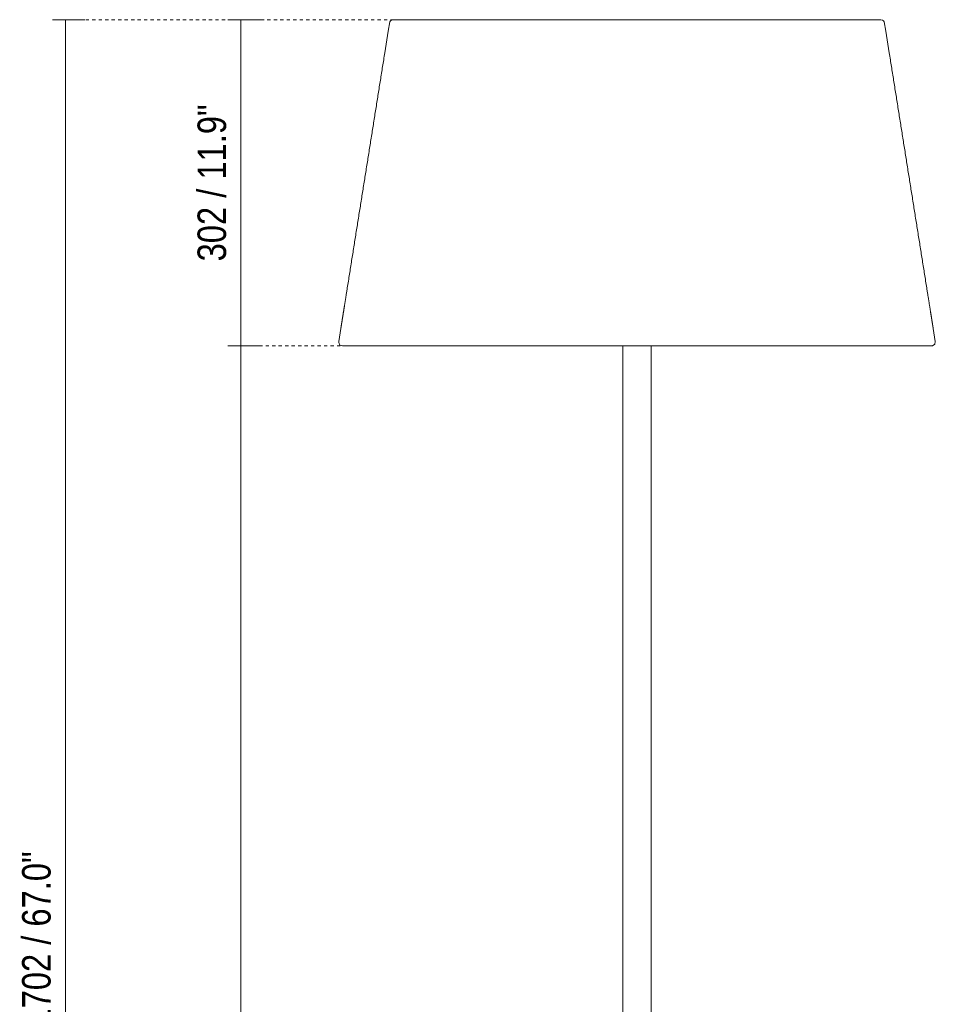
# Model space of a CAD drawing. Header units: millimetres. Extents: x 2911 to 7012, y -115 to 7004.
# Tile 4 of 6: x 6165 to 7012, y 796 to 1708. Entities that reach past the tile are written whole.
import ezdxf

# ---------------------------------------------------------------- set-up
doc = ezdxf.new("R2010")
doc.units = ezdxf.units.MM
doc.linetypes.add('Dash', pattern=[6, 3, -3])
for name, color, linetype, lineweight in [('Cotas', 7, 'Continuous', 9), ('Cotas-12', 7, 'Continuous', 9), ('Luminarias', 7, 'Continuous', 20)]:
    doc.layers.add(name, color=color, linetype=linetype, lineweight=lineweight)
doc.layers.add('Lighthing Fixture Dim Grey Dash', color=7, linetype='Dash', lineweight=9, true_color=0xd2d2d2)
doc.styles.add('Arial Narrow', font='ARIALN.TTF', dxfattribs={"height": 26.4})
doc.dimstyles.new('FARO_-_2_2mm_Arial_Narrow_mm_Inch_Right', dxfattribs={"dimscale": 304.8, "dimtxt": 27.018578, "dimasz": 0, "dimexe": 0.059055, "dimexo": 0.0625, "dimgap": 0.019685, "dimtad": 1, "dimdec": 0, "dimzin": 0, "dimdsep": 46, "dimtxsty": 'Arial Narrow', "dimblk1": 'NONE', "dimblk2": 'NONE', "dimsah": 1, "dimcen": 0.09, "dimadec": 0, "dimazin": 0, "dimtfac": 1, "dimtdec": 4, "dimtix": 1, "dimtmove": 0, "dimatfit": 3, "dimfxl": 0.03937, "dimfxlon": 1, "dimtvp": 1, "dimtolj": 1, "dimtzin": 0, "dimarcsym": 2})

# ---------------------------------------------------------------- blocks, each defined once
blk = doc.blocks.new('20056 - 20057 TREEWOOD TRAY Ash tree floor lamp-V1-Alzado_PDF')
at = {"layer": 'Luminarias'}
for p, q in [((6626.07, 1405.62), (6626.07, 763.35)), ((6652.07, 763.35), (6652.07, 1405.62))]:
    blk.add_line(p, q, dxfattribs=at)
at = {"layer": 'Luminarias', "flags": 128}
for points in [[(6401.67, 1651.63), (6401.92, 1653.21), (6402.17, 1654.78), (6402.42, 1656.36), (6402.67, 1657.94), (6402.92, 1659.51), (6403.17, 1661.09), (6403.42, 1662.66), (6403.67, 1664.24), (6403.93, 1665.81), (6404.18, 1667.39), (6404.43, 1668.96), (6404.68, 1670.54), (6404.93, 1672.11), (6405.18, 1673.69), (6405.43, 1675.26), (6405.68, 1676.84), (6408.9, 1697.03), (6410.35, 1705.47), (6411.02, 1706.49), (6411.98, 1707.2), (6413.57, 1707.58)], [(6639.07, 1707.58), (6637.47, 1707.58), (6635.88, 1707.58), (6634.28, 1707.58), (6632.69, 1707.58), (6631.09, 1707.58), (6629.5, 1707.58), (6627.9, 1707.58), (6626.31, 1707.58), (6624.72, 1707.58), (6623.13, 1707.58), (6621.54, 1707.58), (6619.95, 1707.58), (6618.36, 1707.58), (6616.77, 1707.58), (6615.18, 1707.58), (6613.6, 1707.58), (6612.01, 1707.58), (6610.43, 1707.58), (6608.85, 1707.58), (6607.27, 1707.58), (6605.69, 1707.58), (6604.11, 1707.58), (6602.54, 1707.58), (6600.96, 1707.58), (6599.39, 1707.58), (6597.82, 1707.58), (6596.26, 1707.58), (6594.69, 1707.58), (6593.13, 1707.58), (6591.57, 1707.58), (6590.01, 1707.58), (6588.45, 1707.58), (6586.9, 1707.58), (6585.35, 1707.58), (6583.8, 1707.58), (6582.26, 1707.58), (6580.71, 1707.58), (6579.17, 1707.58), (6577.64, 1707.58), (6576.1, 1707.58), (6574.57, 1707.58), (6573.05, 1707.58), (6571.52, 1707.58), (6570, 1707.58), (6568.49, 1707.58), (6566.97, 1707.58), (6565.46, 1707.58), (6563.96, 1707.58), (6562.45, 1707.58), (6560.96, 1707.58), (6559.46, 1707.58), (6557.97, 1707.58), (6556.48, 1707.58), (6555, 1707.58), (6553.52, 1707.58), (6552.05, 1707.58), (6550.58, 1707.58), (6549.11, 1707.58), (6547.65, 1707.58), (6546.2, 1707.58), (6544.75, 1707.58), (6543.3, 1707.58), (6541.86, 1707.58), (6540.42, 1707.58), (6538.99, 1707.58), (6537.56, 1707.58), (6536.14, 1707.58), (6534.72, 1707.58), (6533.31, 1707.58), (6531.91, 1707.58), (6530.5, 1707.58), (6529.11, 1707.58), (6527.72, 1707.58), (6526.33, 1707.58), (6524.96, 1707.58), (6523.58, 1707.58), (6522.22, 1707.58), (6520.85, 1707.58), (6519.5, 1707.58), (6518.15, 1707.58), (6516.81, 1707.58), (6515.47, 1707.58), (6514.14, 1707.58), (6512.81, 1707.58), (6511.49, 1707.58), (6510.18, 1707.58), (6508.88, 1707.58), (6507.58, 1707.58), (6506.28, 1707.58), (6505, 1707.58), (6503.72, 1707.58), (6502.45, 1707.58), (6501.18, 1707.58), (6499.92, 1707.58), (6498.67, 1707.58), (6497.42, 1707.58), (6496.19, 1707.58), (6494.96, 1707.58), (6493.73, 1707.58), (6492.52, 1707.58), (6491.31, 1707.58), (6490.11, 1707.58), (6488.91, 1707.58), (6487.73, 1707.58), (6486.55, 1707.58), (6485.38, 1707.58), (6484.21, 1707.58), (6483.06, 1707.58), (6481.91, 1707.58), (6480.77, 1707.58), (6479.64, 1707.58), (6478.51, 1707.58), (6477.4, 1707.58), (6476.29, 1707.58), (6475.19, 1707.58), (6474.1, 1707.58), (6473.01, 1707.58), (6471.94, 1707.58), (6470.87, 1707.58), (6469.81, 1707.58), (6468.76, 1707.58), (6467.72, 1707.58), (6466.69, 1707.58), (6465.66, 1707.58), (6464.65, 1707.58), (6463.64, 1707.58), (6462.64, 1707.58), (6461.65, 1707.58), (6460.67, 1707.58), (6459.7, 1707.58), (6458.74, 1707.58), (6457.79, 1707.58), (6456.84, 1707.58), (6455.91, 1707.58), (6454.98, 1707.58), (6454.06, 1707.58), (6453.16, 1707.58), (6452.26, 1707.58), (6451.37, 1707.58), (6450.49, 1707.58), (6449.62, 1707.58), (6448.76, 1707.58), (6447.91, 1707.58), (6447.07, 1707.58), (6446.24, 1707.58), (6445.41, 1707.58), (6444.6, 1707.58), (6443.8, 1707.58), (6443.01, 1707.58), (6442.22, 1707.58), (6441.45, 1707.58), (6440.69, 1707.58), (6439.93, 1707.58), (6439.19, 1707.58), (6438.45, 1707.58), (6437.73, 1707.58), (6437.02, 1707.58), (6436.31, 1707.58), (6435.62, 1707.58), (6434.94, 1707.58), (6434.27, 1707.58), (6433.6, 1707.58), (6432.95, 1707.58), (6432.31, 1707.58), (6431.68, 1707.58), (6431.06, 1707.58), (6430.45, 1707.58), (6429.84, 1707.58), (6429.26, 1707.58), (6428.68, 1707.58), (6428.11, 1707.58), (6427.55, 1707.58), (6427, 1707.58), (6426.46, 1707.58), (6425.94, 1707.58), (6425.42, 1707.58), (6424.92, 1707.58), (6424.42, 1707.58), (6423.94, 1707.58), (6423.47, 1707.58), (6423, 1707.58), (6422.55, 1707.58), (6422.11, 1707.58), (6421.68, 1707.58), (6421.26, 1707.58), (6420.86, 1707.58), (6420.46, 1707.58), (6420.07, 1707.58), (6419.7, 1707.58), (6419.33, 1707.58), (6418.98, 1707.58), (6418.64, 1707.58), (6418.31, 1707.58), (6417.99, 1707.58), (6417.68, 1707.58), (6417.38, 1707.58), (6417.09, 1707.58), (6416.82, 1707.58), (6416.55, 1707.58), (6416.3, 1707.58), (6416.06, 1707.58), (6415.83, 1707.58), (6415.61, 1707.58), (6415.4, 1707.58), (6415.2, 1707.58), (6415.02, 1707.58), (6414.84, 1707.58), (6414.68, 1707.58), (6414.53, 1707.58), (6414.38, 1707.58), (6414.25, 1707.58), (6414.13, 1707.58), (6414.03, 1707.58), (6413.93, 1707.58), (6413.85, 1707.58), (6413.77, 1707.58), (6413.71, 1707.58), (6413.66, 1707.58), (6413.62, 1707.58), (6413.59, 1707.58), (6413.57, 1707.58), (6413.57, 1707.58), (6413.57, 1707.58), (6413.59, 1707.58), (6413.62, 1707.58), (6413.65, 1707.58), (6413.71, 1707.58), (6413.77, 1707.58), (6413.84, 1707.58), (6413.92, 1707.58), (6414.02, 1707.58), (6414.13, 1707.58), (6414.24, 1707.58), (6414.37, 1707.58), (6414.51, 1707.58), (6414.67, 1707.58), (6414.83, 1707.58), (6415, 1707.58), (6415.19, 1707.58), (6415.38, 1707.58), (6415.59, 1707.58), (6415.81, 1707.58), (6416.04, 1707.58), (6416.28, 1707.58), (6416.53, 1707.58), (6416.8, 1707.58), (6417.07, 1707.58), (6417.36, 1707.58), (6417.66, 1707.58), (6417.96, 1707.58), (6418.28, 1707.58), (6418.61, 1707.58), (6418.95, 1707.58), (6419.31, 1707.58), (6419.67, 1707.58), (6420.04, 1707.58), (6420.43, 1707.58), (6420.82, 1707.58), (6421.23, 1707.58), (6421.65, 1707.58), (6422.08, 1707.58), (6422.52, 1707.58), (6422.97, 1707.58), (6423.43, 1707.58), (6423.9, 1707.58), (6424.38, 1707.58), (6424.88, 1707.58), (6425.38, 1707.58), (6425.9, 1707.58), (6426.42, 1707.58), (6426.96, 1707.58), (6427.51, 1707.58), (6428.06, 1707.58), (6428.63, 1707.58), (6429.21, 1707.58), (6429.8, 1707.58), (6430.4, 1707.58), (6431.01, 1707.58), (6431.63, 1707.58), (6432.26, 1707.58), (6432.9, 1707.58), (6433.55, 1707.58), (6434.21, 1707.58), (6434.89, 1707.58), (6435.57, 1707.58), (6436.26, 1707.58), (6436.96, 1707.58), (6437.68, 1707.58), (6438.4, 1707.58), (6439.13, 1707.58), (6439.87, 1707.58), (6440.63, 1707.58), (6441.39, 1707.58), (6442.16, 1707.58), (6442.94, 1707.58), (6443.74, 1707.58), (6444.54, 1707.58), (6445.35, 1707.58), (6446.17, 1707.58), (6447, 1707.58), (6447.84, 1707.58), (6448.69, 1707.58), (6449.55, 1707.58), (6450.42, 1707.58), (6451.3, 1707.58), (6452.19, 1707.58), (6453.09, 1707.58), (6453.99, 1707.58), (6454.91, 1707.58), (6455.84, 1707.58), (6456.77, 1707.58), (6457.71, 1707.58), (6458.67, 1707.58), (6459.63, 1707.58), (6460.6, 1707.58), (6461.58, 1707.58), (6462.57, 1707.58), (6463.56, 1707.58), (6464.57, 1707.58), (6465.58, 1707.58), (6466.61, 1707.58), (6467.64, 1707.58), (6468.68, 1707.58), (6469.73, 1707.58), (6470.79, 1707.58), (6471.85, 1707.58), (6472.93, 1707.58), (6474.01, 1707.58), (6475.1, 1707.58), (6476.2, 1707.58), (6477.31, 1707.58), (6478.42, 1707.58), (6479.55, 1707.58), (6480.68, 1707.58), (6481.82, 1707.58), (6482.97, 1707.58), (6484.12, 1707.58), (6485.28, 1707.58), (6486.46, 1707.58), (6487.63, 1707.58), (6488.82, 1707.58), (6490.01, 1707.58), (6491.21, 1707.58), (6492.42, 1707.58), (6493.64, 1707.58), (6494.86, 1707.58), (6496.09, 1707.58), (6497.33, 1707.58), (6498.57, 1707.58), (6499.82, 1707.58), (6501.08, 1707.58), (6502.35, 1707.58), (6503.62, 1707.58), (6504.9, 1707.58), (6506.18, 1707.58), (6507.48, 1707.58), (6508.77, 1707.58), (6510.08, 1707.58), (6511.39, 1707.58), (6512.71, 1707.58), (6514.03, 1707.58), (6515.36, 1707.58), (6516.7, 1707.58), (6518.04, 1707.58), (6519.39, 1707.58), (6520.75, 1707.58), (6522.11, 1707.58), (6523.48, 1707.58), (6524.85, 1707.58), (6526.23, 1707.58), (6527.61, 1707.58), (6529, 1707.58), (6530.4, 1707.58), (6531.8, 1707.58), (6533.2, 1707.58), (6534.61, 1707.58), (6536.03, 1707.58), (6537.45, 1707.58), (6538.88, 1707.58), (6540.31, 1707.58), (6541.75, 1707.58), (6543.19, 1707.58), (6544.63, 1707.58), (6546.09, 1707.58), (6547.54, 1707.58), (6549, 1707.58), (6550.47, 1707.58), (6551.94, 1707.58), (6553.41, 1707.58), (6554.89, 1707.58), (6556.37, 1707.58), (6557.85, 1707.58), (6559.35, 1707.58), (6560.84, 1707.58), (6562.34, 1707.58), (6563.84, 1707.58), (6565.35, 1707.58), (6566.85, 1707.58), (6568.37, 1707.58), (6569.88, 1707.58), (6571.4, 1707.58), (6572.93, 1707.58), (6574.45, 1707.58), (6575.98, 1707.58), (6577.52, 1707.58), (6579.05, 1707.58), (6580.59, 1707.58), (6582.14, 1707.58), (6583.68, 1707.58), (6585.23, 1707.58), (6586.78, 1707.58), (6588.33, 1707.58), (6589.89, 1707.58), (6591.45, 1707.58), (6593.01, 1707.58), (6594.57, 1707.58), (6596.13, 1707.58), (6597.7, 1707.58), (6599.27, 1707.58), (6600.84, 1707.58), (6602.41, 1707.58), (6603.99, 1707.58), (6605.57, 1707.58), (6607.14, 1707.58), (6608.72, 1707.58), (6610.31, 1707.58), (6611.89, 1707.58), (6613.47, 1707.58), (6615.06, 1707.58), (6616.65, 1707.58), (6618.23, 1707.58), (6619.82, 1707.58), (6621.41, 1707.58), (6623, 1707.58), (6624.6, 1707.58), (6626.19, 1707.58), (6627.78, 1707.58), (6629.37, 1707.58), (6630.97, 1707.58), (6632.56, 1707.58), (6634.16, 1707.58), (6635.75, 1707.58), (6637.35, 1707.58), (6639.07, 1707.58)], [(6639.07, 1707.58), (6640.66, 1707.58), (6642.26, 1707.58), (6643.85, 1707.58), (6645.45, 1707.58), (6647.04, 1707.58), (6648.64, 1707.58), (6650.23, 1707.58), (6651.82, 1707.58), (6653.41, 1707.58), (6655.01, 1707.58), (6656.6, 1707.58), (6658.19, 1707.58), (6659.78, 1707.58), (6661.36, 1707.58), (6662.95, 1707.58), (6664.54, 1707.58), (6666.12, 1707.58), (6667.7, 1707.58), (6669.29, 1707.58), (6670.87, 1707.58), (6672.44, 1707.58), (6674.02, 1707.58), (6675.6, 1707.58), (6677.17, 1707.58), (6678.74, 1707.58), (6680.31, 1707.58), (6681.88, 1707.58), (6683.44, 1707.58), (6685.01, 1707.58), (6686.57, 1707.58), (6688.13, 1707.58), (6689.68, 1707.58), (6691.23, 1707.58), (6692.79, 1707.58), (6694.33, 1707.58), (6695.88, 1707.58), (6697.42, 1707.58), (6698.96, 1707.58), (6700.5, 1707.58), (6702.03, 1707.58), (6703.56, 1707.58), (6705.09, 1707.58), (6706.61, 1707.58), (6708.13, 1707.58), (6709.65, 1707.58), (6711.16, 1707.58), (6712.67, 1707.58), (6714.18, 1707.58), (6715.68, 1707.58), (6717.18, 1707.58), (6718.67, 1707.58), (6720.16, 1707.58), (6721.65, 1707.58), (6723.13, 1707.58), (6724.61, 1707.58), (6726.08, 1707.58), (6727.55, 1707.58), (6729.02, 1707.58), (6730.48, 1707.58), (6731.94, 1707.58), (6733.39, 1707.58), (6734.83, 1707.58), (6736.28, 1707.58), (6737.71, 1707.58), (6739.14, 1707.58), (6740.57, 1707.58), (6741.99, 1707.58), (6743.41, 1707.58), (6744.82, 1707.58), (6746.23, 1707.58), (6747.63, 1707.58), (6749.02, 1707.58), (6750.41, 1707.58), (6751.8, 1707.58), (6753.18, 1707.58), (6754.55, 1707.58), (6755.92, 1707.58), (6757.28, 1707.58), (6758.64, 1707.58), (6759.99, 1707.58), (6761.33, 1707.58), (6762.67, 1707.58), (6764, 1707.58), (6765.32, 1707.58), (6766.64, 1707.58), (6767.95, 1707.58), (6769.26, 1707.58), (6770.56, 1707.58), (6771.85, 1707.58), (6773.14, 1707.58), (6774.42, 1707.58), (6775.69, 1707.58), (6776.95, 1707.58), (6778.21, 1707.58), (6779.47, 1707.58), (6780.71, 1707.58), (6781.95, 1707.58), (6783.18, 1707.58), (6784.4, 1707.58), (6785.62, 1707.58), (6786.83, 1707.58), (6788.03, 1707.58), (6789.22, 1707.58), (6790.41, 1707.58), (6791.59, 1707.58), (6792.76, 1707.58), (6793.92, 1707.58), (6795.08, 1707.58), (6796.23, 1707.58), (6797.37, 1707.58), (6798.5, 1707.58), (6799.62, 1707.58), (6800.74, 1707.58), (6801.85, 1707.58), (6802.95, 1707.58), (6804.04, 1707.58), (6805.12, 1707.58), (6806.2, 1707.58), (6807.26, 1707.58), (6808.32, 1707.58), (6809.37, 1707.58), (6810.41, 1707.58), (6811.45, 1707.58), (6812.47, 1707.58), (6813.49, 1707.58), (6814.49, 1707.58), (6815.49, 1707.58), (6816.48, 1707.58), (6817.46, 1707.58), (6818.43, 1707.58), (6819.39, 1707.58), (6820.35, 1707.58), (6821.29, 1707.58), (6822.23, 1707.58), (6823.15, 1707.58), (6824.07, 1707.58), (6824.98, 1707.58), (6825.87, 1707.58), (6826.76, 1707.58), (6827.64, 1707.58), (6828.51, 1707.58), (6829.37, 1707.58), (6830.22, 1707.58), (6831.07, 1707.58), (6831.9, 1707.58), (6832.72, 1707.58), (6833.53, 1707.58), (6834.34, 1707.58), (6835.13, 1707.58), (6835.91, 1707.58), (6836.68, 1707.58), (6837.45, 1707.58), (6838.2, 1707.58), (6838.95, 1707.58), (6839.68, 1707.58), (6840.4, 1707.58), (6841.12, 1707.58), (6841.82, 1707.58), (6842.51, 1707.58), (6843.2, 1707.58), (6843.87, 1707.58), (6844.53, 1707.58), (6845.18, 1707.58), (6845.82, 1707.58), (6846.46, 1707.58), (6847.08, 1707.58), (6847.69, 1707.58), (6848.29, 1707.58), (6848.88, 1707.58), (6849.46, 1707.58), (6850.03, 1707.58), (6850.59, 1707.58), (6851.13, 1707.58), (6851.67, 1707.58), (6852.2, 1707.58), (6852.71, 1707.58), (6853.22, 1707.58), (6853.71, 1707.58), (6854.2, 1707.58), (6854.67, 1707.58), (6855.13, 1707.58), (6855.58, 1707.58), (6856.02, 1707.58), (6856.45, 1707.58), (6856.87, 1707.58), (6857.28, 1707.58), (6857.67, 1707.58), (6858.06, 1707.58), (6858.44, 1707.58), (6858.8, 1707.58), (6859.15, 1707.58), (6859.49, 1707.58), (6859.83, 1707.58), (6860.15, 1707.58), (6860.45, 1707.58), (6860.75, 1707.58), (6861.04, 1707.58), (6861.31, 1707.58), (6861.58, 1707.58), (6861.83, 1707.58), (6862.07, 1707.58), (6862.31, 1707.58), (6862.53, 1707.58), (6862.73, 1707.58), (6862.93, 1707.58), (6863.12, 1707.58), (6863.29, 1707.58), (6863.46, 1707.58), (6863.61, 1707.58), (6863.75, 1707.58), (6863.88, 1707.58), (6864, 1707.58), (6864.11, 1707.58), (6864.2, 1707.58), (6864.29, 1707.58), (6864.36, 1707.58), (6864.42, 1707.58), (6864.48, 1707.58), (6864.52, 1707.58), (6864.54, 1707.58), (6864.56, 1707.58), (6864.57, 1707.58), (6864.56, 1707.58), (6864.55, 1707.58), (6864.52, 1707.58), (6864.48, 1707.58), (6864.43, 1707.58), (6864.37, 1707.58), (6864.29, 1707.58), (6864.21, 1707.58), (6864.11, 1707.58), (6864.01, 1707.58), (6863.89, 1707.58), (6863.76, 1707.58), (6863.62, 1707.58), (6863.47, 1707.58), (6863.31, 1707.58), (6863.13, 1707.58), (6862.95, 1707.58), (6862.75, 1707.58), (6862.54, 1707.58), (6862.32, 1707.58), (6862.09, 1707.58), (6861.85, 1707.58), (6861.6, 1707.58), (6861.34, 1707.58), (6861.06, 1707.58), (6860.77, 1707.58), (6860.48, 1707.58), (6860.17, 1707.58), (6859.85, 1707.58), (6859.52, 1707.58), (6859.18, 1707.58), (6858.83, 1707.58), (6858.46, 1707.58), (6858.09, 1707.58), (6857.71, 1707.58), (6857.31, 1707.58), (6856.9, 1707.58), (6856.48, 1707.58), (6856.06, 1707.58), (6855.62, 1707.58), (6855.17, 1707.58), (6854.7, 1707.58), (6854.23, 1707.58), (6853.75, 1707.58), (6853.26, 1707.58), (6852.75, 1707.58), (6852.24, 1707.58), (6851.71, 1707.58), (6851.18, 1707.58), (6850.63, 1707.58), (6850.07, 1707.58), (6849.5, 1707.58), (6848.92, 1707.58), (6848.34, 1707.58), (6847.74, 1707.58), (6847.13, 1707.58), (6846.51, 1707.58), (6845.87, 1707.58), (6845.23, 1707.58), (6844.58, 1707.58), (6843.92, 1707.58), (6843.25, 1707.58), (6842.57, 1707.58), (6841.87, 1707.58), (6841.17, 1707.58), (6840.46, 1707.58), (6839.74, 1707.58), (6839, 1707.58), (6838.26, 1707.58), (6837.51, 1707.58), (6836.74, 1707.58), (6835.97, 1707.58), (6835.19, 1707.58), (6834.4, 1707.58), (6833.6, 1707.58), (6832.78, 1707.58), (6831.96, 1707.58), (6831.13, 1707.58), (6830.29, 1707.58), (6829.44, 1707.58), (6828.58, 1707.58), (6827.71, 1707.58), (6826.83, 1707.58), (6825.94, 1707.58), (6825.05, 1707.58), (6824.14, 1707.58), (6823.22, 1707.58), (6822.3, 1707.58), (6821.36, 1707.58), (6820.42, 1707.58), (6819.47, 1707.58), (6818.51, 1707.58), (6817.54, 1707.58), (6816.56, 1707.58), (6815.57, 1707.58), (6814.57, 1707.58), (6813.56, 1707.58), (6812.55, 1707.58), (6811.53, 1707.58), (6810.49, 1707.58), (6809.45, 1707.58), (6808.4, 1707.58), (6807.35, 1707.58), (6806.28, 1707.58), (6805.21, 1707.58), (6804.12, 1707.58), (6803.03, 1707.58), (6801.93, 1707.58), (6800.82, 1707.58), (6799.71, 1707.58), (6798.59, 1707.58), (6797.45, 1707.58), (6796.31, 1707.58), (6795.17, 1707.58), (6794.01, 1707.58), (6792.85, 1707.58), (6791.68, 1707.58), (6790.5, 1707.58), (6789.31, 1707.58), (6788.12, 1707.58), (6786.92, 1707.58), (6785.71, 1707.58), (6784.5, 1707.58), (6783.27, 1707.58), (6782.04, 1707.58), (6780.81, 1707.58), (6779.56, 1707.58), (6778.31, 1707.58), (6777.05, 1707.58), (6775.79, 1707.58), (6774.52, 1707.58), (6773.24, 1707.58), (6771.95, 1707.58), (6770.66, 1707.58), (6769.36, 1707.58), (6768.05, 1707.58), (6766.74, 1707.58), (6765.42, 1707.58), (6764.1, 1707.58), (6762.77, 1707.58), (6761.43, 1707.58), (6760.09, 1707.58), (6758.74, 1707.58), (6757.39, 1707.58), (6756.02, 1707.58), (6754.66, 1707.58), (6753.28, 1707.58), (6751.91, 1707.58), (6750.52, 1707.58), (6749.13, 1707.58), (6747.74, 1707.58), (6746.34, 1707.58), (6744.93, 1707.58), (6743.52, 1707.58), (6742.1, 1707.58), (6740.68, 1707.58), (6739.26, 1707.58), (6737.82, 1707.58), (6736.39, 1707.58), (6734.95, 1707.58), (6733.5, 1707.58), (6732.05, 1707.58), (6730.59, 1707.58), (6729.13, 1707.58), (6727.67, 1707.58), (6726.2, 1707.58), (6724.73, 1707.58), (6723.25, 1707.58), (6721.77, 1707.58), (6720.28, 1707.58), (6718.79, 1707.58), (6717.29, 1707.58), (6715.8, 1707.58), (6714.29, 1707.58), (6712.79, 1707.58), (6711.28, 1707.58), (6709.77, 1707.58), (6708.25, 1707.58), (6706.73, 1707.58), (6705.21, 1707.58), (6703.68, 1707.58), (6702.15, 1707.58), (6700.62, 1707.58), (6699.08, 1707.58), (6697.54, 1707.58), (6696, 1707.58), (6694.45, 1707.58), (6692.91, 1707.58), (6691.35, 1707.58), (6689.8, 1707.58), (6688.25, 1707.58), (6686.69, 1707.58), (6685.13, 1707.58), (6683.56, 1707.58), (6682, 1707.58), (6680.43, 1707.58), (6678.86, 1707.58), (6677.29, 1707.58), (6675.72, 1707.58), (6674.14, 1707.58), (6672.57, 1707.58), (6670.99, 1707.58), (6669.41, 1707.58), (6667.83, 1707.58), (6666.24, 1707.58), (6664.66, 1707.58), (6663.07, 1707.58), (6661.49, 1707.58), (6659.9, 1707.58), (6658.31, 1707.58), (6656.72, 1707.58), (6655.13, 1707.58), (6653.54, 1707.58), (6651.95, 1707.58), (6650.35, 1707.58), (6648.76, 1707.58), (6647.17, 1707.58), (6645.57, 1707.58), (6643.98, 1707.58), (6642.38, 1707.58), (6640.79, 1707.58), (6639.07, 1707.58)], [(6876.47, 1651.63), (6876.22, 1653.21), (6875.97, 1654.78), (6875.71, 1656.36), (6875.46, 1657.94), (6875.21, 1659.51), (6874.96, 1661.09), (6874.71, 1662.66), (6874.46, 1664.24), (6874.21, 1665.81), (6873.96, 1667.39), (6873.71, 1668.96), (6873.46, 1670.54), (6873.2, 1672.11), (6872.95, 1673.69), (6872.7, 1675.26), (6872.45, 1676.84), (6869.23, 1697.03), (6867.78, 1705.47), (6867.11, 1706.49), (6866.16, 1707.2), (6864.57, 1707.58)], [(6370.79, 1457.84), (6371.04, 1459.42), (6371.29, 1460.99), (6371.54, 1462.57), (6371.8, 1464.15), (6372.05, 1465.72), (6372.3, 1467.3), (6372.55, 1468.87), (6372.8, 1470.45), (6373.05, 1472.02), (6373.3, 1473.6), (6373.55, 1475.17), (6373.8, 1476.75), (6374.05, 1478.32), (6374.31, 1479.9), (6374.56, 1481.48), (6374.81, 1483.05), (6375.06, 1484.63), (6375.31, 1486.2), (6375.56, 1487.78), (6375.81, 1489.35), (6376.06, 1490.93), (6376.31, 1492.5), (6376.56, 1494.08), (6376.82, 1495.65), (6377.07, 1497.23), (6377.32, 1498.8), (6377.57, 1500.38), (6377.82, 1501.96), (6378.07, 1503.53), (6378.32, 1505.11), (6378.57, 1506.68), (6378.82, 1508.26), (6379.07, 1509.83), (6379.33, 1511.41), (6379.58, 1512.98), (6379.83, 1514.56), (6380.08, 1516.13), (6380.33, 1517.71), (6380.58, 1519.28), (6380.83, 1520.86), (6381.08, 1522.44), (6381.33, 1524.01), (6381.58, 1525.59), (6381.84, 1527.16), (6382.09, 1528.74), (6382.34, 1530.31), (6382.59, 1531.89), (6382.84, 1533.46), (6383.09, 1535.04), (6383.34, 1536.61), (6383.59, 1538.19), (6383.84, 1539.76), (6384.09, 1541.34), (6384.35, 1542.92), (6384.6, 1544.49), (6384.85, 1546.07), (6385.1, 1547.64), (6385.35, 1549.22), (6385.6, 1550.79), (6385.85, 1552.37), (6386.1, 1553.94), (6386.35, 1555.52), (6386.6, 1557.09), (6386.86, 1558.67), (6387.11, 1560.25), (6387.36, 1561.82), (6387.61, 1563.4), (6387.86, 1564.97), (6388.11, 1566.55), (6388.36, 1568.12), (6388.61, 1569.7), (6388.86, 1571.27), (6389.11, 1572.85), (6389.37, 1574.42), (6389.62, 1576), (6389.87, 1577.57), (6390.12, 1579.15), (6390.37, 1580.73), (6390.62, 1582.3), (6390.87, 1583.88), (6391.12, 1585.45), (6391.37, 1587.03), (6391.62, 1588.6), (6391.88, 1590.18), (6392.13, 1591.75), (6392.38, 1593.33), (6392.63, 1594.9), (6392.88, 1596.48), (6393.13, 1598.05), (6393.38, 1599.63), (6393.63, 1601.21), (6393.88, 1602.78), (6394.13, 1604.36), (6394.39, 1605.93), (6394.64, 1607.51), (6394.89, 1609.08), (6395.14, 1610.66), (6395.39, 1612.23), (6395.64, 1613.81), (6395.89, 1615.38), (6396.14, 1616.96), (6396.39, 1618.54), (6396.64, 1620.11), (6396.9, 1621.69), (6397.15, 1623.26), (6397.4, 1624.84), (6397.65, 1626.41), (6397.9, 1627.99), (6398.15, 1629.56), (6398.4, 1631.14), (6398.65, 1632.71), (6398.9, 1634.29), (6399.15, 1635.86), (6399.41, 1637.44), (6399.66, 1639.02), (6399.91, 1640.59), (6400.16, 1642.17), (6400.41, 1643.74), (6400.66, 1645.32), (6400.91, 1646.89), (6401.16, 1648.47), (6401.41, 1650.04), (6401.67, 1651.63)], [(6907.34, 1457.84), (6907.09, 1459.42), (6906.84, 1460.99), (6906.59, 1462.57), (6906.34, 1464.15), (6906.09, 1465.72), (6905.84, 1467.3), (6905.59, 1468.87), (6905.33, 1470.45), (6905.08, 1472.02), (6904.83, 1473.6), (6904.58, 1475.17), (6904.33, 1476.75), (6904.08, 1478.32), (6903.83, 1479.9), (6903.58, 1481.48), (6903.33, 1483.05), (6903.08, 1484.63), (6902.82, 1486.2), (6902.57, 1487.78), (6902.32, 1489.35), (6902.07, 1490.93), (6901.82, 1492.5), (6901.57, 1494.08), (6901.32, 1495.65), (6901.07, 1497.23), (6900.82, 1498.8), (6900.57, 1500.38), (6900.31, 1501.96), (6900.06, 1503.53), (6899.81, 1505.11), (6899.56, 1506.68), (6899.31, 1508.26), (6899.06, 1509.83), (6898.81, 1511.41), (6898.56, 1512.98), (6898.31, 1514.56), (6898.06, 1516.13), (6897.8, 1517.71), (6897.55, 1519.28), (6897.3, 1520.86), (6897.05, 1522.44), (6896.8, 1524.01), (6896.55, 1525.59), (6896.3, 1527.16), (6896.05, 1528.74), (6895.8, 1530.31), (6895.55, 1531.89), (6895.29, 1533.46), (6895.04, 1535.04), (6894.79, 1536.61), (6894.54, 1538.19), (6894.29, 1539.76), (6894.04, 1541.34), (6893.79, 1542.92), (6893.54, 1544.49), (6893.29, 1546.07), (6893.04, 1547.64), (6892.78, 1549.22), (6892.53, 1550.79), (6892.28, 1552.37), (6892.03, 1553.94), (6891.78, 1555.52), (6891.53, 1557.09), (6891.28, 1558.67), (6891.03, 1560.25), (6890.78, 1561.82), (6890.53, 1563.4), (6890.27, 1564.97), (6890.02, 1566.55), (6889.77, 1568.12), (6889.52, 1569.7), (6889.27, 1571.27), (6889.02, 1572.85), (6888.77, 1574.42), (6888.52, 1576), (6888.27, 1577.57), (6888.02, 1579.15), (6887.76, 1580.73), (6887.51, 1582.3), (6887.26, 1583.88), (6887.01, 1585.45), (6886.76, 1587.03), (6886.51, 1588.6), (6886.26, 1590.18), (6886.01, 1591.75), (6885.76, 1593.33), (6885.51, 1594.9), (6885.25, 1596.48), (6885, 1598.05), (6884.75, 1599.63), (6884.5, 1601.21), (6884.25, 1602.78), (6884, 1604.36), (6883.75, 1605.93), (6883.5, 1607.51), (6883.25, 1609.08), (6883, 1610.66), (6882.74, 1612.23), (6882.49, 1613.81), (6882.24, 1615.38), (6881.99, 1616.96), (6881.74, 1618.54), (6881.49, 1620.11), (6881.24, 1621.69), (6880.99, 1623.26), (6880.74, 1624.84), (6880.49, 1626.41), (6880.23, 1627.99), (6879.98, 1629.56), (6879.73, 1631.14), (6879.48, 1632.71), (6879.23, 1634.29), (6878.98, 1635.86), (6878.73, 1637.44), (6878.48, 1639.02), (6878.23, 1640.59), (6877.98, 1642.17), (6877.72, 1643.74), (6877.47, 1645.32), (6877.22, 1646.89), (6876.97, 1648.47), (6876.72, 1650.04), (6876.47, 1651.63)], [(6370.79, 1457.84), (6370.65, 1456.94), (6370.51, 1456.06), (6370.37, 1455.22), (6370.24, 1454.4), (6370.12, 1453.61), (6369.99, 1452.83), (6369.87, 1452.08), (6369.76, 1451.35), (6369.64, 1450.64), (6369.53, 1449.94), (6369.42, 1449.25), (6369.32, 1448.58), (6369.21, 1447.93), (6369.11, 1447.28), (6369.01, 1446.65), (6368.91, 1446.04), (6368.82, 1445.44), (6368.72, 1444.86), (6368.63, 1444.29), (6368.54, 1443.74), (6368.46, 1443.2), (6368.38, 1442.68), (6368.29, 1442.17), (6368.22, 1441.68), (6368.14, 1441.21), (6368.07, 1440.75), (6368, 1440.3), (6367.93, 1439.87), (6367.86, 1439.45), (6367.8, 1439.04), (6367.73, 1438.65), (6367.67, 1438.27), (6367.61, 1437.9), (6367.56, 1437.53), (6367.5, 1437.18), (6367.44, 1436.84), (6367.39, 1436.5), (6367.34, 1436.17), (6367.29, 1435.85), (6367.24, 1435.54), (6367.19, 1435.23), (6367.14, 1434.93), (6367.09, 1434.63), (6367.05, 1434.35), (6367, 1434.06), (6366.96, 1433.79), (6366.92, 1433.52), (6366.87, 1433.25), (6366.83, 1432.99), (6366.79, 1432.73), (6366.75, 1432.48), (6366.71, 1432.24), (6366.67, 1431.99), (6366.63, 1431.75), (6366.6, 1431.52), (6366.56, 1431.29), (6366.52, 1431.06), (6366.49, 1430.84), (6366.45, 1430.62), (6366.42, 1430.4), (6366.39, 1430.19), (6366.35, 1429.98), (6366.32, 1429.77), (6366.29, 1429.56), (6366.25, 1429.36), (6366.22, 1429.16), (6366.19, 1428.96), (6366.16, 1428.77), (6366.13, 1428.58), (6366.1, 1428.39), (6366.07, 1428.2), (6366.04, 1428.01), (6366.01, 1427.83), (6365.98, 1427.65), (6365.95, 1427.47), (6365.92, 1427.29), (6365.9, 1427.11), (6365.87, 1426.94), (6365.84, 1426.76), (6365.81, 1426.59), (6365.79, 1426.42), (6365.76, 1426.25), (6365.73, 1426.08), (6365.71, 1425.92), (6365.68, 1425.75), (6365.65, 1425.59), (6365.63, 1425.43), (6365.6, 1425.26), (6365.58, 1425.1), (6365.55, 1424.94), (6365.52, 1424.78), (6365.5, 1424.62), (6365.47, 1424.47), (6365.45, 1424.31), (6365.42, 1424.15), (6365.4, 1424), (6365.37, 1423.84), (6365.35, 1423.69), (6365.32, 1423.53), (6365.3, 1423.38), (6365.28, 1423.22), (6365.25, 1423.07), (6365.23, 1422.91), (6365.2, 1422.76), (6365.18, 1422.61), (6365.15, 1422.46), (6365.13, 1422.3), (6365.11, 1422.15), (6365.08, 1422), (6365.06, 1421.85), (6363.11, 1409.63)], [(6907.34, 1457.84), (6907.49, 1456.94), (6907.63, 1456.06), (6907.76, 1455.22), (6907.89, 1454.4), (6908.02, 1453.61), (6908.14, 1452.83), (6908.26, 1452.08), (6908.38, 1451.35), (6908.49, 1450.64), (6908.6, 1449.94), (6908.71, 1449.25), (6908.82, 1448.58), (6908.92, 1447.93), (6909.02, 1447.28), (6909.12, 1446.65), (6909.22, 1446.04), (6909.32, 1445.44), (6909.41, 1444.86), (6909.5, 1444.29), (6909.59, 1443.74), (6909.68, 1443.2), (6909.76, 1442.68), (6909.84, 1442.17), (6909.92, 1441.68), (6909.99, 1441.21), (6910.07, 1440.75), (6910.14, 1440.3), (6910.21, 1439.87), (6910.27, 1439.45), (6910.34, 1439.04), (6910.4, 1438.65), (6910.46, 1438.27), (6910.52, 1437.9), (6910.58, 1437.53), (6910.63, 1437.18), (6910.69, 1436.84), (6910.74, 1436.5), (6910.8, 1436.17), (6910.85, 1435.85), (6910.9, 1435.54), (6910.95, 1435.23), (6910.99, 1434.93), (6911.04, 1434.63), (6911.09, 1434.35), (6911.13, 1434.06), (6911.17, 1433.79), (6911.22, 1433.52), (6911.26, 1433.25), (6911.3, 1432.99), (6911.34, 1432.73), (6911.38, 1432.48), (6911.42, 1432.24), (6911.46, 1431.99), (6911.5, 1431.75), (6911.54, 1431.52), (6911.57, 1431.29), (6911.61, 1431.06), (6911.64, 1430.84), (6911.68, 1430.62), (6911.71, 1430.4), (6911.75, 1430.19), (6911.78, 1429.98), (6911.82, 1429.77), (6911.85, 1429.56), (6911.88, 1429.36), (6911.91, 1429.16), (6911.94, 1428.96), (6911.97, 1428.77), (6912.01, 1428.58), (6912.04, 1428.39), (6912.07, 1428.2), (6912.1, 1428.01), (6912.12, 1427.83), (6912.15, 1427.65), (6912.18, 1427.47), (6912.21, 1427.29), (6912.24, 1427.11), (6912.27, 1426.94), (6912.29, 1426.76), (6912.32, 1426.59), (6912.35, 1426.42), (6912.38, 1426.25), (6912.4, 1426.08), (6912.43, 1425.92), (6912.46, 1425.75), (6912.48, 1425.59), (6912.51, 1425.43), (6912.53, 1425.26), (6912.56, 1425.1), (6912.58, 1424.94), (6912.61, 1424.78), (6912.63, 1424.62), (6912.66, 1424.47), (6912.68, 1424.31), (6912.71, 1424.15), (6912.73, 1424), (6912.76, 1423.84), (6912.78, 1423.69), (6912.81, 1423.53), (6912.83, 1423.38), (6912.86, 1423.22), (6912.88, 1423.07), (6912.91, 1422.91), (6912.93, 1422.76), (6912.96, 1422.61), (6912.98, 1422.46), (6913, 1422.3), (6913.03, 1422.15), (6913.05, 1422), (6913.08, 1421.85), (6915.02, 1409.63)], [(6366.57, 1405.58), (6364.22, 1406.49), (6363.08, 1408.73), (6363.11, 1409.63)], [(6626.16, 1405.58), (6616.38, 1405.58), (6593.86, 1405.58), (6571.64, 1405.58), (6549.9, 1405.58), (6528.77, 1405.58), (6508.41, 1405.58), (6488.96, 1405.58), (6470.55, 1405.58), (6453.31, 1405.58), (6437.36, 1405.58), (6422.8, 1405.58), (6409.75, 1405.58), (6398.29, 1405.58), (6388.51, 1405.58), (6380.46, 1405.58), (6374.21, 1405.58), (6369.79, 1405.58), (6367.25, 1405.58), (6366.57, 1405.58)], [(6366.57, 1405.58), (6367.51, 1405.58), (6370.34, 1405.58), (6375.04, 1405.58), (6381.57, 1405.58), (6389.89, 1405.58), (6399.93, 1405.58), (6411.64, 1405.58), (6424.92, 1405.58), (6439.69, 1405.58), (6455.85, 1405.58), (6473.28, 1405.58), (6491.85, 1405.58), (6511.45, 1405.58), (6531.94, 1405.58), (6553.17, 1405.58), (6574.99, 1405.58), (6597.27, 1405.58), (6619.83, 1405.58), (6639.07, 1405.58)], [(6639.07, 1405.58), (6661.75, 1405.58), (6684.28, 1405.58), (6706.49, 1405.58), (6728.23, 1405.58), (6749.36, 1405.58), (6769.72, 1405.58), (6789.17, 1405.58), (6807.58, 1405.58), (6824.83, 1405.58), (6840.78, 1405.58), (6855.33, 1405.58), (6868.38, 1405.58), (6879.84, 1405.58), (6889.63, 1405.58), (6897.67, 1405.58), (6903.93, 1405.58), (6908.34, 1405.58), (6910.89, 1405.58), (6911.57, 1405.58)], [(6911.57, 1405.58), (6910.62, 1405.58), (6907.79, 1405.58), (6903.09, 1405.58), (6896.57, 1405.58), (6888.25, 1405.58), (6878.2, 1405.58), (6866.5, 1405.58), (6853.21, 1405.58), (6838.44, 1405.58), (6822.28, 1405.58), (6804.86, 1405.58), (6786.28, 1405.58), (6766.68, 1405.58), (6746.19, 1405.58), (6724.96, 1405.58), (6703.14, 1405.58), (6680.87, 1405.58), (6658.31, 1405.58), (6651.97, 1405.58)], [(6915.02, 1409.63), (6914.5, 1407.17), (6912.46, 1405.7), (6911.57, 1405.58)]]:
    blk.add_lwpolyline(points, dxfattribs=at)
blk = doc.blocks.new('DIMBLOCK3-Alzado_PDF')
at = {"layer": 'Cotas-12', "color": 251, "true_color": 0x5b5b5b}
for p, q in [((6369.63, 1707.58), (6357.63, 1707.58)), ((6369.63, 1707.58), (6369.63, 1405.59)), ((6369.63, 1707.58), (6387.63, 1707.58)), ((6369.63, 1405.59), (6357.63, 1405.59)), ((6369.63, 1405.59), (6387.63, 1405.59))]:
    blk.add_line(p, q, dxfattribs=at)
at = {"layer": 'Cotas-12', "color": 0, "insert": (6329.51, 1483.89), "char_height": 26.4, "width": 174.4628, "attachment_point": 1, "rotation": 90, "line_spacing_factor": 0.974696, "style": 'Arial Narrow'}
blk.add_mtext('302 / 11.9"', dxfattribs=at)
blk = doc.blocks.new('_None')
blk = doc.blocks.new('DIMBLOCK4-Alzado_PDF')
at = {"layer": 'Cotas-12', "color": 251, "true_color": 0x5b5b5b}
for p, q in [((6369.63, 1405.59), (6357.63, 1405.59)), ((6369.63, 1405.59), (6369.63, 6)), ((6369.63, 1405.59), (6387.63, 1405.59)), ((6369.63, 6), (6357.63, 6)), ((6369.63, 6), (6387.63, 6))]:
    blk.add_line(p, q, dxfattribs=at)
at = {"layer": 'Cotas-12', "color": 0, "insert": (6329.51, 624.74), "char_height": 26.4, "width": 194.5338, "attachment_point": 1, "rotation": 90, "line_spacing_factor": 0.974696, "style": 'Arial Narrow'}
blk.add_mtext('1400 / 55.1"', dxfattribs=at)
blk = doc.blocks.new('DIMBLOCK5-Alzado_PDF')
at = {"layer": 'Cotas-12', "color": 251, "true_color": 0x5b5b5b}
for p, q in [((6207.3, 1707.58), (6195.3, 1707.58)), ((6207.3, 1707.58), (6207.3, 6)), ((6207.3, 1707.58), (6225.3, 1707.58)), ((6207.3, 6), (6189.3, 6)), ((6207.3, 6), (6219.3, 6))]:
    blk.add_line(p, q, dxfattribs=at)
at = {"layer": 'Cotas-12', "color": 0, "insert": (6167.19, 775.74), "char_height": 26.4, "width": 194.5338, "attachment_point": 1, "rotation": 90, "line_spacing_factor": 0.974696, "style": 'Arial Narrow'}
blk.add_mtext('1702 / 67.0"', dxfattribs=at)

msp = doc.modelspace()

# ---------------------------------------------------------------- linework, layer by layer
at = {"layer": 'Lighthing Fixture Dim Grey Dash'}
for p, q in [((6517.06, 1707.58), (6202.06, 1707.58)), ((6461.56, 1405.59), (6366.56, 1405.59))]:
    msp.add_line(p, q, dxfattribs=at)

# ---------------------------------------------------------------- block references
at = {"layer": 'Luminarias'}
msp.add_blockref('20056 - 20057 TREEWOOD TRAY Ash tree floor lamp-V1-Alzado_PDF', (97.05, 0), dxfattribs=at)

# ---------------------------------------------------------------- dimensions: what is measured, and where the dimension line sits
at = {"layer": 'Cotas', "color": 251, "true_color": 0x5b5b5b}
for base, p1, p2, override, picture, middle in [((6207.3, 6), (6195.3, 1707.58), (6219.3, 6), {"dimpost": '<>', "dimfxl": 1701.750738}, 'DIMBLOCK5-Alzado_PDF', (6184.22, 856.79)), ((6369.63, 1405.59), (6357.63, 1707.58), (6357.63, 1405.59), {"dimpost": '<>', "dimfxl": 301.989369}, 'DIMBLOCK3-Alzado_PDF', (6346.54, 1556.59)), ((6369.63, 6), (6357.63, 1405.59), (6357.63, 6), {"dimpost": '<>', "dimfxl": 1399.592123}, 'DIMBLOCK4-Alzado_PDF', (6346.54, 705.8))]:
    dim = msp.add_linear_dim(base=base, p1=p1, p2=p2, angle=90, dimstyle='FARO_-_2_2mm_Arial_Narrow_mm_Inch_Right', override=override, dxfattribs=at)
    dim.commit()
    dim.dimension.update_dxf_attribs({"geometry": picture, "text_midpoint": middle})

doc.saveas('drawing.dxf')
